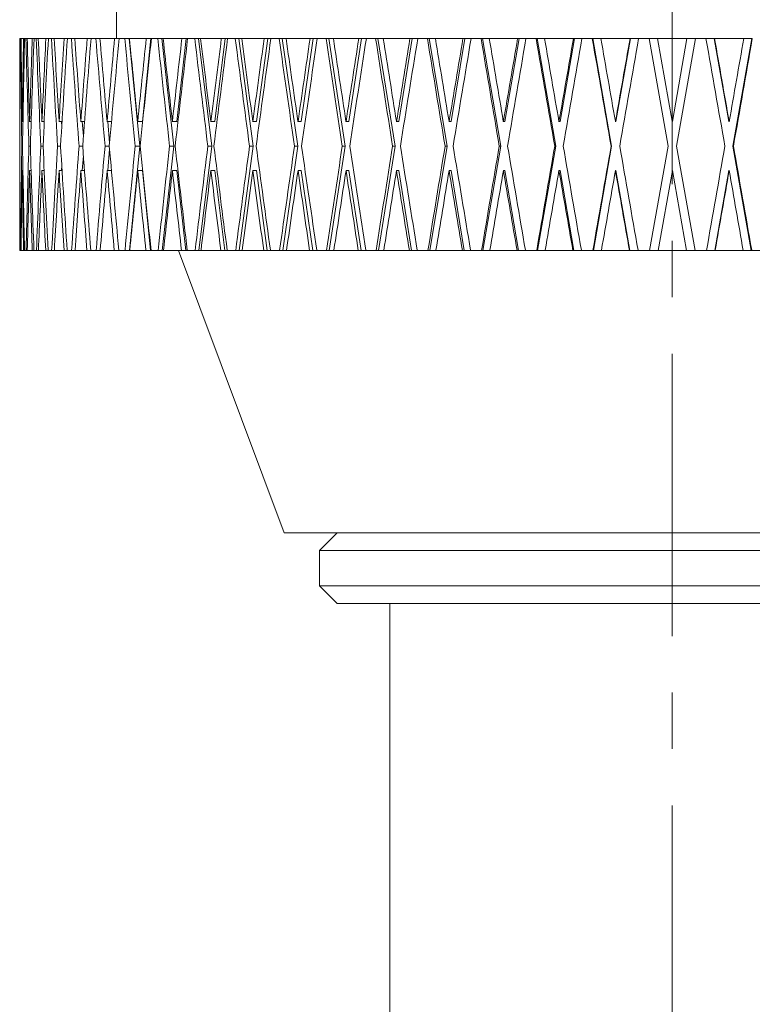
# Model space of a CAD drawing. Header units: inches. Extents: x 2.9 to 28.8, y 1.6 to 21.5.
# Tile 2 of 19: x 6.8 to 8.1, y 9.4 to 11.1. Entities that reach past the tile are written whole.
import ezdxf

# ---------------------------------------------------------------- set-up
doc = ezdxf.new("R2010")
doc.units = ezdxf.units.IN
doc.header["$MEASUREMENT"] = 0
doc.linetypes.add('CENTERX2', pattern=[0.8, 0.5, -0.1, 0.1, -0.1])

msp = doc.modelspace()

# ---------------------------------------------------------------- linework, layer by layer
at = {"color": 7, "linetype": 'CENTERX2', "lineweight": 0}
msp.add_line((7.9114, 6.0581), (7.9114, 17.4399), dxfattribs=at)
at = {"color": 7, "linetype": 'Continuous', "lineweight": 15}
for p, q in [((6.9272, 13.0852), (6.9272, 11.1162)), ((6.7554, 11.1162), (6.7554, 10.9699)), ((6.7554, 11.1162), (6.7557, 11.1162)), ((6.7557, 11.1162), (6.7562, 11.1162)), ((6.7562, 11.1162), (6.757, 11.1162)), ((6.757, 11.1162), (6.7579, 11.1162)), ((6.7579, 11.1162), (6.7624, 11.1162)), ((6.7624, 11.1162), (6.7642, 11.1162)), ((6.7642, 11.1162), (6.7666, 11.1162)), ((6.7666, 11.1162), (6.7688, 11.1162)), ((6.7688, 11.1162), (6.7778, 11.1162)), ((6.7778, 11.1162), (6.7809, 11.1162)), ((6.7809, 11.1162), (6.7849, 11.1162)), ((6.7849, 11.1162), (6.7884, 11.1162)), ((6.7884, 11.1162), (6.8019, 11.1162)), ((6.8019, 11.1162), (6.8062, 11.1162)), ((6.8062, 11.1162), (6.8118, 11.1162)), ((6.8118, 11.1162), (6.8166, 11.1162)), ((6.8166, 11.1162), (6.8343, 11.1162)), ((6.8343, 11.1162), (6.84, 11.1162)), ((6.84, 11.1162), (6.8471, 11.1162)), ((6.8471, 11.1162), (6.8531, 11.1162)), ((6.8531, 11.1162), (6.875, 11.1162)), ((6.875, 11.1162), (6.8819, 11.1162)), ((6.8819, 11.1162), (6.8904, 11.1162)), ((6.8904, 11.1162), (6.8977, 11.1162)), ((6.8977, 11.1162), (6.9236, 11.1162)), ((6.9236, 11.1162), (6.9316, 11.1162)), ((6.9316, 11.1162), (6.9415, 11.1162)), ((6.9415, 11.1162), (6.9491, 11.1162)), ((6.9491, 11.1162), (6.9684, 10.9259)), ((6.9491, 11.1162), (6.9499, 11.1162)), ((6.9499, 11.1162), (6.9797, 11.1162)), ((6.9876, 11.1162), (6.9728, 10.9691)), ((6.9797, 11.1162), (6.9876, 11.1162)), ((6.9876, 11.1162), (6.9888, 11.1162)), ((6.9888, 11.1162), (7.0001, 11.1162)), ((7.0001, 11.1162), (7.0072, 11.1162)), ((7.0072, 11.1162), (7.0287, 10.9259)), ((7.0072, 11.1162), (7.0095, 11.1162)), ((7.0095, 11.1162), (7.0429, 11.1162)), ((7.0503, 11.1162), (7.0336, 10.9691)), ((7.0429, 11.1162), (7.0503, 11.1162)), ((7.0503, 11.1162), (7.053, 11.1162)), ((7.053, 11.1162), (7.0655, 11.1162)), ((7.0655, 11.1162), (7.0721, 11.1162)), ((7.0721, 11.1162), (7.0958, 10.9259)), ((7.0721, 11.1162), (7.076, 11.1162)), ((7.076, 11.1162), (7.1127, 11.1162)), ((7.1195, 11.1162), (7.1012, 10.9691)), ((7.1127, 11.1162), (7.1195, 11.1162)), ((7.1195, 11.1162), (7.1237, 11.1162)), ((7.1237, 11.1162), (7.1374, 11.1162)), ((7.1374, 11.1162), (7.1434, 11.1162)), ((7.1434, 11.1162), (7.1691, 10.9259)), ((7.1434, 11.1162), (7.1488, 11.1162)), ((7.1488, 11.1162), (7.1885, 11.1162)), ((7.1948, 11.1162), (7.1749, 10.9691)), ((7.1885, 11.1162), (7.1948, 11.1162)), ((7.1948, 11.1162), (7.2005, 11.1162)), ((7.2005, 11.1162), (7.2152, 11.1162)), ((7.2152, 11.1162), (7.2205, 11.1162)), ((7.2205, 11.1162), (7.248, 10.9259)), ((7.2205, 11.1162), (7.2274, 11.1162)), ((7.2274, 11.1162), (7.2699, 11.1162)), ((7.2755, 11.1162), (7.2542, 10.9691)), ((7.2699, 11.1162), (7.2755, 11.1162)), ((7.2755, 11.1162), (7.2826, 11.1162)), ((7.2826, 11.1162), (7.2983, 11.1162)), ((7.2983, 11.1162), (7.3029, 11.1162)), ((7.3029, 11.1162), (7.332, 10.9259)), ((7.3029, 11.1162), (7.3112, 11.1162)), ((7.3112, 11.1162), (7.3562, 11.1162)), ((7.361, 11.1162), (7.3386, 10.9691)), ((7.3562, 11.1162), (7.361, 11.1162)), ((7.361, 11.1162), (7.3696, 11.1162)), ((7.3696, 11.1162), (7.386, 11.1162)), ((7.386, 11.1162), (7.3899, 11.1162)), ((7.3899, 11.1162), (7.4203, 10.9259)), ((7.3899, 11.1162), (7.3996, 11.1162)), ((7.3996, 11.1162), (7.4466, 11.1162)), ((7.4507, 11.1162), (7.4272, 10.9691)), ((7.4466, 11.1162), (7.4507, 11.1162)), ((7.4507, 11.1162), (7.4606, 11.1162)), ((7.4606, 11.1162), (7.4777, 11.1162)), ((7.4777, 11.1162), (7.4809, 11.1162)), ((7.4809, 11.1162), (7.5125, 10.9259)), ((7.4809, 11.1162), (7.4919, 11.1162)), ((7.4919, 11.1162), (7.5407, 11.1162)), ((7.544, 11.1162), (7.5196, 10.9691)), ((7.5407, 11.1162), (7.544, 11.1162)), ((7.544, 11.1162), (7.5551, 11.1162)), ((7.5551, 11.1162), (7.5728, 11.1162)), ((7.5728, 11.1162), (7.5752, 11.1162)), ((7.5752, 11.1162), (7.6076, 10.9259)), ((7.5752, 11.1162), (7.5874, 11.1162)), ((7.5874, 11.1162), (7.6375, 11.1162)), ((7.64, 11.1162), (7.615, 10.9691)), ((7.6375, 11.1162), (7.64, 11.1162)), ((7.64, 11.1162), (7.6523, 11.1162)), ((7.6523, 11.1162), (7.6704, 11.1162)), ((7.6704, 11.1162), (7.672, 11.1162)), ((7.672, 11.1162), (7.7051, 10.9259)), ((7.672, 11.1162), (7.6853, 11.1162)), ((7.6853, 11.1162), (7.7364, 11.1162)), ((7.7381, 11.1162), (7.7126, 10.9691)), ((7.7364, 11.1162), (7.7381, 11.1162)), ((7.7381, 11.1162), (7.7515, 11.1162)), ((7.7515, 11.1162), (7.7699, 11.1162)), ((7.7699, 11.1162), (7.7707, 11.1162)), ((7.7707, 11.1162), (7.8041, 10.9259)), ((7.7707, 11.1162), (7.785, 11.1162)), ((7.785, 11.1162), (7.8367, 11.1162)), ((7.8375, 11.1162), (7.8117, 10.9691)), ((7.8367, 11.1162), (7.8375, 11.1162)), ((7.8375, 11.1162), (7.8519, 11.1162)), ((7.8519, 11.1162), (7.8704, 11.1162)), ((7.904, 10.9259), (7.8704, 11.1162)), ((7.8704, 11.1162), (7.8856, 11.1162)), ((7.8856, 11.1162), (7.9114, 10.9699)), ((7.8856, 11.1162), (7.9375, 11.1162)), ((7.9116, 10.9691), (7.9375, 11.1162)), ((7.9527, 11.1162), (7.9192, 10.9259)), ((7.9375, 11.1162), (7.9527, 11.1162)), ((7.9527, 11.1162), (7.9712, 11.1162)), ((7.9712, 11.1162), (7.9856, 11.1162)), ((8.0115, 10.9691), (7.9856, 11.1162)), ((7.9856, 11.1162), (7.9865, 11.1162)), ((7.9865, 11.1162), (8.0381, 11.1162)), ((8.019, 10.9259), (8.0525, 11.1162)), ((8.0381, 11.1162), (8.0525, 11.1162)), ((8.0525, 11.1162), (8.0533, 11.1162)), ((6.7554, 10.9691), (6.7554, 10.9699)), ((6.7555, 10.9691), (6.7554, 10.9691)), ((6.7598, 10.9691), (6.7598, 10.9699)), ((6.7613, 10.9691), (6.7598, 10.9691)), ((6.773, 10.9691), (6.773, 10.9699)), ((6.7758, 10.9691), (6.773, 10.9691)), ((6.7949, 10.9691), (6.7948, 10.9699)), ((6.7989, 10.9691), (6.7949, 10.9691)), ((6.8252, 10.9691), (6.8251, 10.9699)), ((6.8305, 10.9691), (6.8252, 10.9691)), ((6.8294, 10.9691), (6.8299, 10.9599)), ((6.8638, 10.9691), (6.8637, 10.9699)), ((6.8703, 10.9691), (6.8638, 10.9691)), ((6.8664, 10.9691), (6.8683, 10.9432)), ((6.9104, 10.9691), (6.9103, 10.9699)), ((6.9181, 10.9691), (6.9104, 10.9691)), ((6.9114, 10.9691), (6.9147, 10.9316)), ((6.9646, 10.9691), (6.9645, 10.9699)), ((6.9728, 10.9691), (6.9646, 10.9691)), ((7.026, 10.9691), (7.0259, 10.9699)), ((7.0336, 10.9691), (7.026, 10.9691)), ((7.0941, 10.9691), (7.094, 10.9699)), ((7.1012, 10.9691), (7.0941, 10.9691)), ((7.1685, 10.9691), (7.1684, 10.9699)), ((7.1749, 10.9691), (7.1685, 10.9691)), ((7.2485, 10.9691), (7.2484, 10.9699)), ((7.2542, 10.9691), (7.2485, 10.9691)), ((7.3336, 10.9691), (7.3334, 10.9699)), ((7.3386, 10.9691), (7.3336, 10.9691)), ((7.423, 10.9691), (7.4229, 10.9699)), ((7.4272, 10.9691), (7.423, 10.9691)), ((7.5162, 10.9691), (7.5161, 10.9699)), ((7.5196, 10.9691), (7.5162, 10.9691)), ((7.6124, 10.9691), (7.6122, 10.9699)), ((7.615, 10.9691), (7.6124, 10.9691)), ((7.7108, 10.9691), (7.7107, 10.9699)), ((7.7126, 10.9691), (7.7108, 10.9691)), ((7.8108, 10.9691), (7.8107, 10.9699)), ((7.8117, 10.9691), (7.8108, 10.9691)), ((7.9116, 10.9691), (7.9114, 10.9699)), ((8.0115, 10.9691), (8.0123, 10.9691)), ((8.0123, 10.9691), (8.0122, 10.9699)), ((6.7555, 10.9259), (6.7555, 10.9259)), ((6.7605, 10.9259), (6.7592, 10.9259)), ((6.7744, 10.9259), (6.7717, 10.9259)), ((6.7968, 10.9259), (6.7929, 10.9259)), ((6.8278, 10.9259), (6.8226, 10.9259)), ((6.867, 10.9259), (6.8606, 10.9259)), ((6.9142, 10.9259), (6.9066, 10.9259)), ((6.9147, 10.9201), (6.9114, 10.8827)), ((6.9684, 10.9259), (6.9497, 10.7412)), ((6.9684, 10.9259), (6.9602, 10.9259)), ((7.0287, 10.9259), (7.0078, 10.7412)), ((7.0287, 10.9259), (7.0211, 10.9259)), ((7.0958, 10.9259), (7.0728, 10.7412)), ((7.0958, 10.9259), (7.0887, 10.9259)), ((7.1691, 10.9259), (7.1441, 10.7412)), ((7.1691, 10.9259), (7.1627, 10.9259)), ((7.248, 10.9259), (7.2213, 10.7412)), ((7.248, 10.9259), (7.2423, 10.9259)), ((7.332, 10.9259), (7.3038, 10.7412)), ((7.332, 10.9259), (7.327, 10.9259)), ((7.4203, 10.9259), (7.3908, 10.7412)), ((7.4203, 10.9259), (7.4161, 10.9259)), ((7.5125, 10.9259), (7.4818, 10.7412)), ((7.5125, 10.9259), (7.509, 10.9259)), ((7.6076, 10.9259), (7.5761, 10.7412)), ((7.6076, 10.9259), (7.605, 10.9259)), ((7.7051, 10.9259), (7.673, 10.7412)), ((7.7051, 10.9259), (7.7033, 10.9259)), ((7.8041, 10.9259), (7.7717, 10.7412)), ((7.8041, 10.9259), (7.8032, 10.9259)), ((7.8714, 10.7412), (7.904, 10.9259)), ((7.9192, 10.9259), (7.9518, 10.7412)), ((8.019, 10.9259), (8.0199, 10.9259)), ((8.0515, 10.7412), (8.019, 10.9259)), ((6.8683, 10.9086), (6.8664, 10.8827)), ((6.7555, 10.8827), (6.7554, 10.8827)), ((6.7554, 10.8819), (6.7554, 10.7412)), ((6.7613, 10.8827), (6.7598, 10.8827)), ((6.7758, 10.8827), (6.773, 10.8827)), ((6.7989, 10.8827), (6.7949, 10.8827)), ((6.8305, 10.8827), (6.8252, 10.8827)), ((6.8299, 10.8918), (6.8294, 10.8827)), ((6.8703, 10.8827), (6.8638, 10.8827)), ((6.9181, 10.8827), (6.9104, 10.8827)), ((6.9728, 10.8827), (6.9646, 10.8827)), ((6.9728, 10.8827), (6.9871, 10.7412)), ((7.0336, 10.8827), (7.026, 10.8827)), ((7.0336, 10.8827), (7.0497, 10.7412)), ((7.1012, 10.8827), (7.0941, 10.8827)), ((7.1012, 10.8827), (7.1188, 10.7412)), ((7.1749, 10.8827), (7.1685, 10.8827)), ((7.1749, 10.8827), (7.194, 10.7412)), ((7.2542, 10.8827), (7.2485, 10.8827)), ((7.2542, 10.8827), (7.2747, 10.7412)), ((7.3386, 10.8827), (7.3336, 10.8827)), ((7.3386, 10.8827), (7.3602, 10.7412)), ((7.4272, 10.8827), (7.423, 10.8827)), ((7.4272, 10.8827), (7.4498, 10.7412)), ((7.5196, 10.8827), (7.5162, 10.8827)), ((7.5196, 10.8827), (7.5431, 10.7412)), ((7.615, 10.8827), (7.6124, 10.8827)), ((7.615, 10.8827), (7.6391, 10.7412)), ((7.7126, 10.8827), (7.7108, 10.8827)), ((7.7126, 10.8827), (7.7371, 10.7412)), ((7.8117, 10.8827), (7.8108, 10.8827)), ((7.8117, 10.8827), (7.8365, 10.7412)), ((7.9116, 10.8827), (7.8866, 10.7412)), ((7.9365, 10.7412), (7.9116, 10.8827)), ((7.9866, 10.7412), (8.0115, 10.8827)), ((8.0115, 10.8827), (8.0123, 10.8827)), ((6.7554, 10.7412), (6.7557, 10.7412)), ((6.7561, 10.7412), (6.7557, 10.7412)), ((6.7561, 10.7412), (6.757, 10.7412)), ((6.7579, 10.7412), (6.757, 10.7412)), ((6.7579, 10.7412), (6.7623, 10.7412)), ((6.764, 10.7412), (6.7623, 10.7412)), ((6.764, 10.7412), (6.7667, 10.7412)), ((6.7689, 10.7412), (6.7667, 10.7412)), ((6.7689, 10.7412), (6.7776, 10.7412)), ((6.7807, 10.7412), (6.7776, 10.7412)), ((6.7807, 10.7412), (6.7851, 10.7412)), ((6.7887, 10.7412), (6.7851, 10.7412)), ((6.7887, 10.7412), (6.8016, 10.7412)), ((6.8059, 10.7412), (6.8016, 10.7412)), ((6.8059, 10.7412), (6.8121, 10.7412)), ((6.8169, 10.7412), (6.8121, 10.7412)), ((6.8169, 10.7412), (6.834, 10.7412)), ((6.8396, 10.7412), (6.834, 10.7412)), ((6.8396, 10.7412), (6.8474, 10.7412)), ((6.8535, 10.7412), (6.8474, 10.7412)), ((6.8535, 10.7412), (6.8746, 10.7412)), ((6.8814, 10.7412), (6.8746, 10.7412)), ((6.8814, 10.7412), (6.8909, 10.7412)), ((6.8981, 10.7412), (6.8909, 10.7412)), ((6.8981, 10.7412), (6.9231, 10.7412)), ((6.9311, 10.7412), (6.9231, 10.7412)), ((6.9311, 10.7412), (6.9421, 10.7412)), ((6.9497, 10.7412), (6.9421, 10.7412)), ((6.9505, 10.7412), (6.9497, 10.7412)), ((6.9505, 10.7412), (6.9791, 10.7412)), ((6.9871, 10.7412), (6.9791, 10.7412)), ((6.9882, 10.7412), (6.9871, 10.7412)), ((6.9882, 10.7412), (7.0007, 10.7412)), ((7.0078, 10.7412), (7.0007, 10.7412)), ((7.0101, 10.7412), (7.0078, 10.7412)), ((7.0101, 10.7412), (7.0422, 10.7412)), ((7.0366, 10.7412), (7.2239, 10.2407)), ((7.0497, 10.7412), (7.0422, 10.7412)), ((7.0523, 10.7412), (7.0497, 10.7412)), ((7.0523, 10.7412), (7.0662, 10.7412)), ((7.0728, 10.7412), (7.0662, 10.7412)), ((7.0767, 10.7412), (7.0728, 10.7412)), ((7.0767, 10.7412), (7.1119, 10.7412)), ((7.1188, 10.7412), (7.1119, 10.7412)), ((7.123, 10.7412), (7.1188, 10.7412)), ((7.123, 10.7412), (7.1381, 10.7412)), ((7.1441, 10.7412), (7.1381, 10.7412)), ((7.1495, 10.7412), (7.1441, 10.7412)), ((7.1495, 10.7412), (7.1878, 10.7412)), ((7.194, 10.7412), (7.1878, 10.7412)), ((7.1997, 10.7412), (7.194, 10.7412)), ((7.1997, 10.7412), (7.216, 10.7412)), ((7.2213, 10.7412), (7.216, 10.7412)), ((7.2282, 10.7412), (7.2213, 10.7412)), ((7.2282, 10.7412), (7.2691, 10.7412)), ((7.2747, 10.7412), (7.2691, 10.7412)), ((7.2818, 10.7412), (7.2747, 10.7412)), ((7.2818, 10.7412), (7.2991, 10.7412)), ((7.3038, 10.7412), (7.2991, 10.7412)), ((7.3121, 10.7412), (7.3038, 10.7412)), ((7.3121, 10.7412), (7.3553, 10.7412)), ((7.3602, 10.7412), (7.3553, 10.7412)), ((7.3687, 10.7412), (7.3602, 10.7412)), ((7.3687, 10.7412), (7.3869, 10.7412)), ((7.3908, 10.7412), (7.3869, 10.7412)), ((7.4005, 10.7412), (7.3908, 10.7412)), ((7.4005, 10.7412), (7.4457, 10.7412)), ((7.4498, 10.7412), (7.4457, 10.7412)), ((7.4597, 10.7412), (7.4498, 10.7412)), ((7.4597, 10.7412), (7.4787, 10.7412)), ((7.4818, 10.7412), (7.4787, 10.7412)), ((7.4928, 10.7412), (7.4818, 10.7412)), ((7.4928, 10.7412), (7.5397, 10.7412)), ((7.5431, 10.7412), (7.5397, 10.7412)), ((7.5542, 10.7412), (7.5431, 10.7412)), ((7.5542, 10.7412), (7.5737, 10.7412)), ((7.5761, 10.7412), (7.5737, 10.7412)), ((7.5883, 10.7412), (7.5761, 10.7412)), ((7.5883, 10.7412), (7.6365, 10.7412)), ((7.6391, 10.7412), (7.6365, 10.7412)), ((7.6514, 10.7412), (7.6391, 10.7412)), ((7.6514, 10.7412), (7.6714, 10.7412)), ((7.673, 10.7412), (7.6714, 10.7412)), ((7.6863, 10.7412), (7.673, 10.7412)), ((7.6863, 10.7412), (7.7354, 10.7412)), ((7.7371, 10.7412), (7.7354, 10.7412)), ((7.7505, 10.7412), (7.7371, 10.7412)), ((7.7505, 10.7412), (7.7709, 10.7412)), ((7.7717, 10.7412), (7.7709, 10.7412)), ((7.786, 10.7412), (7.7717, 10.7412)), ((7.786, 10.7412), (7.8357, 10.7412)), ((7.8365, 10.7412), (7.8357, 10.7412)), ((7.8509, 10.7412), (7.8365, 10.7412)), ((7.8509, 10.7412), (7.8714, 10.7412)), ((7.8866, 10.7412), (7.8714, 10.7412)), ((7.8866, 10.7412), (7.9365, 10.7412)), ((7.9518, 10.7412), (7.9365, 10.7412)), ((7.9518, 10.7412), (7.9722, 10.7412)), ((7.9866, 10.7412), (7.9722, 10.7412)), ((7.9874, 10.7412), (7.9866, 10.7412)), ((7.9874, 10.7412), (8.0372, 10.7412)), ((8.0515, 10.7412), (8.0372, 10.7412)), ((8.0523, 10.7412), (8.0515, 10.7412)), ((8.0523, 10.7412), (8.0726, 10.7412)), ((7.2239, 10.2407), (8.5989, 10.2407)), ((7.3177, 10.2407), (7.2864, 10.2094)), ((7.2864, 10.2094), (7.2864, 10.1469)), ((7.2864, 10.2094), (8.5364, 10.2094)), ((7.2864, 10.1469), (7.3177, 10.1157)), ((7.2864, 10.1469), (8.5364, 10.1469)), ((7.3177, 10.1157), (8.5052, 10.1157)), ((7.4114, 10.1157), (7.4114, 9.2297))]:
    msp.add_line(p, q, dxfattribs=at)
for centre, major_axis, ratio, start_param, end_param in [((7.9114, 10.9682), (0, 6.556), 0.176327, 1.548229, 1.570672), ((7.9114, 10.8819), (0, 6.556), 0.176327, 1.535047, 1.564084), ((7.9114, 10.8835), (-0.104, 6.556), 0.175613, 1.532512, 1.561548), ((7.9114, 10.9699), (-0.104, 6.556), 0.175613, 1.545694, 1.568012), ((7.9114, 10.9682), (0.104, 6.556), 0.175613, 1.551013, 1.573456), ((7.9114, 10.8819), (0.104, 6.556), 0.175613, 1.537832, 1.566868), ((7.9114, 10.8835), (-0.207, 6.5559), 0.17348, 1.52982, 1.558856), ((7.9114, 10.9699), (-0.207, 6.5559), 0.17348, 1.543001, 1.56532), ((7.9114, 10.9682), (0.207, 6.5559), 0.17348, 1.553705, 1.576148), ((7.9114, 10.8819), (0.207, 6.5559), 0.17348, 1.540524, 1.56956), ((7.9114, 10.8835), (-0.3081, 6.5558), 0.169954, 1.527309, 1.556346), ((7.9114, 10.9699), (-0.3081, 6.5558), 0.169954, 1.540491, 1.562809), ((7.9114, 10.9682), (0.3081, 6.5558), 0.169954, 1.556216, 1.578659), ((7.9114, 10.8819), (0.3081, 6.5558), 0.169954, 1.543034, 1.572071), ((7.9114, 10.8835), (-0.4065, 6.5557), 0.165076, 1.525062, 1.554098), ((7.9114, 10.9699), (-0.4065, 6.5557), 0.165076, 1.538243, 1.560561), ((7.9114, 10.9682), (0.4065, 6.5557), 0.165076, 1.558463, 1.580906), ((7.9114, 10.8819), (0.4065, 6.5557), 0.165076, 1.545282, 1.574318), ((7.9114, 10.8835), (-0.5012, 6.5555), 0.158901, 1.523148, 1.552184), ((7.9114, 10.9699), (-0.5012, 6.5555), 0.158901, 1.536329, 1.558647), ((7.9114, 10.9682), (0.5012, 6.5555), 0.158901, 1.560378, 1.582821), ((7.9114, 10.8819), (0.5012, 6.5555), 0.158901, 1.547196, 1.576233), ((7.9114, 10.8835), (-0.5916, 6.5554), 0.151498, 1.521625, 1.550661), ((7.9114, 10.9699), (-0.5916, 6.5554), 0.151498, 1.534806, 1.557124), ((7.9114, 10.9682), (0.5916, 6.5554), 0.151498, 1.561901, 1.584344), ((7.9114, 10.8819), (0.5916, 6.5554), 0.151498, 1.548719, 1.577756), ((7.9114, 10.8835), (-0.677, 6.5553), 0.142946, 1.520536, 1.549572), ((7.9114, 10.9699), (-0.677, 6.5553), 0.142946, 1.533717, 1.556036), ((7.9114, 10.9682), (0.677, 6.5553), 0.142946, 1.562989, 1.585432), ((7.9114, 10.8819), (0.677, 6.5553), 0.142946, 1.549808, 1.578844), ((7.9114, 10.8835), (-0.7566, 6.5552), 0.13333, 1.519909, 1.548945), ((7.9114, 10.9699), (-0.7566, 6.5552), 0.13333, 1.533091, 1.555409), ((7.9114, 10.9682), (0.7566, 6.5552), 0.13333, 1.563616, 1.586059), ((7.9114, 10.8819), (0.7566, 6.5552), 0.13333, 1.550435, 1.579471), ((7.9114, 10.8835), (-0.83, 6.5552), 0.122744, 1.519756, 1.548792), ((7.9114, 10.9699), (-0.83, 6.5552), 0.122744, 1.532938, 1.555256), ((7.9114, 10.9682), (0.83, 6.5552), 0.122744, 1.563769, 1.586212), ((7.9114, 10.8819), (0.83, 6.5552), 0.122744, 1.550588, 1.579624), ((7.9114, 10.8835), (-0.8968, 6.5552), 0.111284, 1.520074, 1.549111), ((7.9114, 10.9699), (-0.8968, 6.5552), 0.111284, 1.533256, 1.555574), ((7.9114, 10.9682), (0.8968, 6.5552), 0.111284, 1.563451, 1.585894), ((7.9114, 10.8819), (0.8968, 6.5552), 0.111284, 1.550269, 1.579306), ((7.9114, 10.8835), (-0.9564, 6.5553), 0.09905, 1.520846, 1.549883), ((7.9114, 10.9699), (-0.9564, 6.5553), 0.09905, 1.534028, 1.556346), ((7.9114, 10.9682), (0.9564, 6.5553), 0.09905, 1.562679, 1.585122), ((7.9114, 10.8819), (0.9564, 6.5553), 0.09905, 1.549497, 1.578534), ((7.9114, 10.8835), (-1.0087, 6.5554), 0.086139, 1.522043, 1.551079), ((7.9114, 10.9699), (-1.0087, 6.5554), 0.086139, 1.535225, 1.557543), ((7.9114, 10.9682), (1.0087, 6.5554), 0.086139, 1.561482, 1.583925), ((7.9114, 10.8819), (1.0087, 6.5554), 0.086139, 1.548301, 1.577337), ((7.9114, 10.8835), (-1.0533, 6.5556), 0.072653, 1.523623, 1.55266), ((7.9114, 10.9699), (-1.0533, 6.5556), 0.072653, 1.536805, 1.559123), ((7.9114, 10.9682), (1.0533, 6.5556), 0.072653, 1.559902, 1.582345), ((7.9114, 10.8819), (1.0533, 6.5556), 0.072653, 1.54672, 1.575757), ((7.9114, 10.8835), (-1.0901, 6.5557), 0.05869, 1.525538, 1.554574), ((7.9114, 10.9699), (-1.0901, 6.5557), 0.05869, 1.538719, 1.561038), ((7.9114, 10.9682), (1.0901, 6.5557), 0.05869, 1.557987, 1.58043), ((7.9114, 10.8819), (1.0901, 6.5557), 0.05869, 1.544806, 1.573842), ((7.9114, 10.8835), (-1.1188, 6.5558), 0.044348, 1.527728, 1.556765), ((7.9114, 10.9699), (-1.1188, 6.5558), 0.044348, 1.54091, 1.563228), ((7.9114, 10.9682), (1.1188, 6.5558), 0.044348, 1.555797, 1.57824), ((7.9114, 10.8819), (1.1188, 6.5558), 0.044348, 1.542615, 1.571652), ((7.9114, 10.8835), (-1.1395, 6.5559), 0.029722, 1.530131, 1.559167), ((7.9114, 10.9699), (-1.1395, 6.5559), 0.029722, 1.543312, 1.565631), ((7.9114, 10.9682), (1.1395, 6.5559), 0.029722, 1.553394, 1.575837), ((7.9114, 10.8819), (1.1395, 6.5559), 0.029722, 1.540213, 1.569249), ((7.9114, 10.8835), (-1.1519, 6.556), 0.014908, 1.532677, 1.561714), ((7.9114, 10.9699), (-1.1519, 6.556), 0.014908, 1.545859, 1.568177), ((7.9114, 10.9682), (1.1519, 6.556), 0.014908, 1.550848, 1.573291), ((7.9114, 10.8819), (1.1519, 6.556), 0.014908, 1.537666, 1.566703), ((7.9114, 10.8835), (-1.1519, 6.556), 0.014908, 4.716233, 4.745269), ((7.9114, 10.9699), (-1.1519, 6.556), 0.014908, 4.70977, 4.732088), ((7.9114, 10.9682), (1.1519, 6.556), 0.014908, 4.715133, 4.737576), ((7.9114, 10.8819), (1.1519, 6.556), 0.014908, 4.721721, 4.750758), ((7.9114, 10.8835), (0, 6.556), 0.176327, 1.557745, 1.564333), ((7.9114, 10.9699), (0, 6.556), 0.176327, 1.577509, 1.605687), ((7.9114, 10.9682), (0, 6.556), 0.176327, 1.57726, 1.583848), ((7.9114, 10.9682), (0.104, 6.556), 0.175613, 1.580044, 1.608222), ((7.9114, 10.9699), (-0.104, 6.556), 0.175613, 1.574724, 1.602902), ((7.9114, 10.9682), (0.207, 6.5559), 0.17348, 1.582736, 1.610914), ((7.9114, 10.9699), (-0.207, 6.5559), 0.17348, 1.572032, 1.60021), ((7.9114, 10.9682), (0.3081, 6.5558), 0.169954, 1.585247, 1.613424), ((7.9114, 10.9699), (-0.3081, 6.5558), 0.169954, 1.569522, 1.597699), ((7.9114, 10.9682), (0.4065, 6.5557), 0.165076, 1.587494, 1.615672), ((7.9114, 10.9699), (-0.4065, 6.5557), 0.165076, 1.567274, 1.595452), ((7.9114, 10.9682), (0.5012, 6.5555), 0.158901, 1.589409, 1.617586), ((7.9114, 10.9699), (-0.5012, 6.5555), 0.158901, 1.56536, 1.593538), ((7.9114, 10.9682), (0.5916, 6.5554), 0.151498, 1.590932, 1.619109), ((7.9114, 10.9699), (-0.5916, 6.5554), 0.151498, 1.563837, 1.592015), ((7.9114, 10.9682), (0.677, 6.5553), 0.142946, 1.59202, 1.620198), ((7.9114, 10.9699), (-0.677, 6.5553), 0.142946, 1.562748, 1.590926), ((7.9114, 10.9682), (0.7566, 6.5552), 0.13333, 1.592647, 1.620825), ((7.9114, 10.9699), (-0.7566, 6.5552), 0.13333, 1.562121, 1.590299), ((7.9114, 10.9682), (0.83, 6.5552), 0.122744, 1.5928, 1.620978), ((7.9114, 10.9699), (-0.83, 6.5552), 0.122744, 1.561969, 1.590146), ((7.9114, 10.9682), (0.8968, 6.5552), 0.111284, 1.592482, 1.620659), ((7.9114, 10.9699), (-0.8968, 6.5552), 0.111284, 1.562287, 1.590464), ((7.9114, 10.9682), (0.9564, 6.5553), 0.09905, 1.59171, 1.619887), ((7.9114, 10.9699), (-0.9564, 6.5553), 0.09905, 1.563059, 1.591236), ((7.9114, 10.9682), (1.0087, 6.5554), 0.086139, 1.590513, 1.618691), ((7.9114, 10.9699), (-1.0087, 6.5554), 0.086139, 1.564255, 1.592433), ((7.9114, 10.9682), (1.0533, 6.5556), 0.072653, 1.588933, 1.61711), ((7.9114, 10.9699), (-1.0533, 6.5556), 0.072653, 1.565836, 1.594013), ((7.9114, 10.9682), (1.0901, 6.5557), 0.05869, 1.587018, 1.615196), ((7.9114, 10.9699), (-1.0901, 6.5557), 0.05869, 1.56775, 1.595928), ((7.9114, 10.9682), (1.1188, 6.5558), 0.044348, 1.584828, 1.613005), ((7.9114, 10.9699), (-1.1188, 6.5558), 0.044348, 1.569941, 1.598118), ((7.9114, 10.9682), (1.1395, 6.5559), 0.029722, 1.582425, 1.610603), ((7.9114, 10.9699), (-1.1395, 6.5559), 0.029722, 1.572343, 1.600521), ((7.9114, 10.9682), (1.1519, 6.556), 0.014908, 1.579879, 1.608056), ((7.9114, 10.9699), (-1.1519, 6.556), 0.014908, 1.57489, 1.603067), ((7.9114, 10.9682), (1.1519, 6.556), 0.014908, 4.680368, 4.708545), ((7.9114, 10.9699), (-1.1519, 6.556), 0.014908, 4.674879, 4.703057), ((7.9114, 10.8835), (0, 6.556), 0.176327, 1.570921, 1.592505), ((7.9114, 10.8819), (0.104, 6.556), 0.175613, 1.573456, 1.59504), ((7.9114, 10.8835), (-0.104, 6.556), 0.175613, 1.568136, 1.589721), ((7.9114, 10.8819), (0.207, 6.5559), 0.17348, 1.576148, 1.597732), ((7.9114, 10.8835), (-0.207, 6.5559), 0.17348, 1.565444, 1.587029), ((7.9114, 10.8819), (0.3081, 6.5558), 0.169954, 1.578659, 1.600243), ((7.9114, 10.8835), (-0.3081, 6.5558), 0.169954, 1.562934, 1.584518), ((7.9114, 10.8819), (0.4065, 6.5557), 0.165076, 1.580906, 1.602491), ((7.9114, 10.8835), (-0.4065, 6.5557), 0.165076, 1.560686, 1.58227), ((7.9114, 10.8819), (0.5012, 6.5555), 0.158901, 1.582821, 1.604405), ((7.9114, 10.8835), (-0.5012, 6.5555), 0.158901, 1.558772, 1.580356), ((7.9114, 10.8819), (0.5916, 6.5554), 0.151498, 1.584344, 1.605928), ((7.9114, 10.8835), (-0.5916, 6.5554), 0.151498, 1.557249, 1.578833), ((7.9114, 10.8819), (0.677, 6.5553), 0.142946, 1.585432, 1.607017), ((7.9114, 10.8835), (-0.677, 6.5553), 0.142946, 1.55616, 1.577745), ((7.9114, 10.8819), (0.7566, 6.5552), 0.13333, 1.586059, 1.607643), ((7.9114, 10.8835), (-0.7566, 6.5552), 0.13333, 1.555533, 1.577118), ((7.9114, 10.8819), (0.83, 6.5552), 0.122744, 1.586212, 1.607796), ((7.9114, 10.8835), (-0.83, 6.5552), 0.122744, 1.555381, 1.576965), ((7.9114, 10.8819), (0.8968, 6.5552), 0.111284, 1.585894, 1.607478), ((7.9114, 10.8835), (-0.8968, 6.5552), 0.111284, 1.555699, 1.577283), ((7.9114, 10.8819), (0.9564, 6.5553), 0.09905, 1.585122, 1.606706), ((7.9114, 10.8835), (-0.9564, 6.5553), 0.09905, 1.556471, 1.578055), ((7.9114, 10.8819), (1.0087, 6.5554), 0.086139, 1.583925, 1.605509), ((7.9114, 10.8835), (-1.0087, 6.5554), 0.086139, 1.557667, 1.579252), ((7.9114, 10.8819), (1.0533, 6.5556), 0.072653, 1.582345, 1.603929), ((7.9114, 10.8835), (-1.0533, 6.5556), 0.072653, 1.559248, 1.580832), ((7.9114, 10.8819), (1.0901, 6.5557), 0.05869, 1.58043, 1.602015), ((7.9114, 10.8835), (-1.0901, 6.5557), 0.05869, 1.561162, 1.582746), ((7.9114, 10.8819), (1.1188, 6.5558), 0.044348, 1.57824, 1.599824), ((7.9114, 10.8835), (-1.1188, 6.5558), 0.044348, 1.563353, 1.584937), ((7.9114, 10.8819), (1.1395, 6.5559), 0.029722, 1.575837, 1.597421), ((7.9114, 10.8835), (-1.1395, 6.5559), 0.029722, 1.565755, 1.58734), ((7.9114, 10.8819), (1.1519, 6.556), 0.014908, 1.573291, 1.594875), ((7.9114, 10.8835), (-1.1519, 6.556), 0.014908, 1.568302, 1.589886), ((7.9114, 10.8819), (1.1519, 6.556), 0.014908, 4.693549, 4.715133), ((7.9114, 10.8835), (-1.1519, 6.556), 0.014908, 4.688061, 4.709645)]:
    msp.add_ellipse(centre, major_axis=major_axis, ratio=ratio, start_param=start_param, end_param=end_param, dxfattribs=at)

doc.saveas('drawing.dxf')
